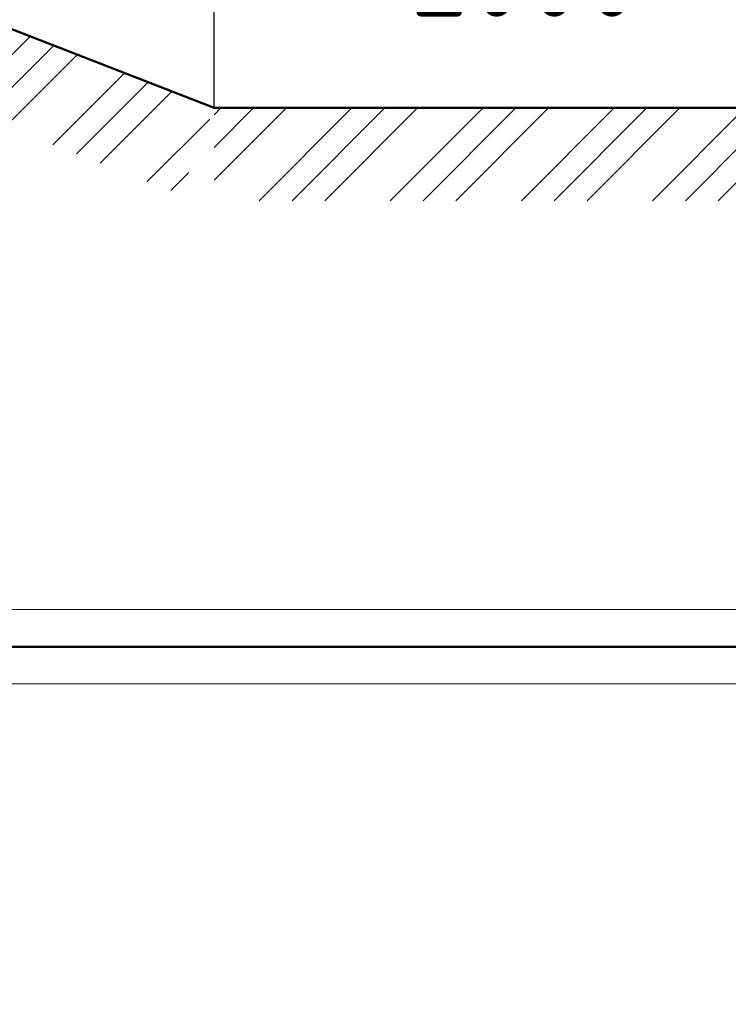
# Model space of a CAD drawing. Header units: millimetres. Extents: x 0 to 1260, y 0 to 297.
# Tile 74 of 104: x 273 to 296, y 207 to 239. Entities that reach past the tile are written whole.
import ezdxf

# ---------------------------------------------------------------- set-up
doc = ezdxf.new("R2010")
doc.units = ezdxf.units.MM
for name, pattern in [('K5LT32802', [0]), ('K5LT_BASIC', [0]), ('K5LT_THIN', [0]), ('K5LT_THIN_INCLUDED_TO_HATCHING', [0])]:
    doc.linetypes.add(name, pattern=pattern)
doc.layers.add('Системный слой', color=7, linetype='Continuous')
doc.styles.add('KDIMTEXTSTYLE', font='GOST_AU.SHX', dxfattribs={"width": 0.96, "oblique": 15, "height": 5})
doc.dimstyles.new('KDIMSTYLE (0.01)', dxfattribs={"dimtxt": 5, "dimasz": 1, "dimexe": 2, "dimexo": 0, "dimgap": 1, "dimtad": 1, "dimlfac": 100, "dimtxsty": 'KDIMTEXTSTYLE', "dimsah": 1, "dimcen": 0, "dimdle": 1, "dimadec": 0, "dimazin": 0, "dimtfac": 0.667, "dimtmove": 0, "dimatfit": 3, "dimfxl": 1, "dimtvp": 1, "dimtolj": 1, "dimtzin": 0, "dimarcsym": 0})

# ---------------------------------------------------------------- blocks, each defined once
blk = doc.blocks.new('KDIMARROW_03')
at = {"layer": 'Системный слой', "color": 0, "linetype": 'K5LT_THIN', "lineweight": 18}
for p, q in [((-1.061, -1.061), (1.061, 1.061)), ((0, 0), (-1, 0)), ((0, 0), (2, 0))]:
    blk.add_line(p, q, dxfattribs=at)
blk = doc.blocks.new('U120')
at = {"layer": 'Системный слой', "color": 7, "linetype": 'K5LT32802', "lineweight": 9}
for p, q in [((279.371, 233.955), (281.712, 236.296)), ((279.371, 235.016), (280.651, 236.296)), ((279.371, 236.077), (279.59, 236.296)), ((280.833, 233.296), (283.833, 236.296)), ((281.894, 233.296), (284.894, 236.296)), ((282.954, 233.296), (285.954, 236.296)), ((285.075, 233.296), (288.075, 236.296)), ((286.136, 233.296), (289.136, 236.296)), ((287.197, 233.296), (290.197, 236.296)), ((289.318, 233.296), (292.318, 236.296)), ((290.379, 233.296), (293.379, 236.296)), ((291.439, 233.296), (294.439, 236.296)), ((293.561, 233.296), (296.561, 236.296)), ((294.621, 233.296), (297.621, 236.296)), ((295.682, 233.296), (298.682, 236.296)), ((296.532, 232.024), (299.532, 235.024)), ((296.532, 230.964), (299.532, 233.964)), ((296.532, 229.903), (299.532, 232.903)), ((296.532, 227.782), (299.532, 230.782)), ((296.532, 226.721), (299.532, 229.721)), ((296.532, 225.66), (299.532, 228.66)), ((296.532, 223.539), (299.532, 226.539)), ((297.37, 223.316), (299.532, 225.479)), ((298.43, 223.316), (299.532, 224.418))]:
    blk.add_line(p, q, dxfattribs=at)
blk = doc.blocks.new('U121')
at = {"layer": 'Системный слой', "color": 7, "linetype": 'K5LT32802', "lineweight": 9}
for p, q in [((271.1, 236.291), (273.418, 238.609)), ((271.864, 235.994), (274.182, 238.312)), ((272.628, 235.697), (274.945, 238.015)), ((274.155, 235.104), (276.473, 237.422)), ((274.919, 234.807), (277.237, 237.125)), ((275.683, 234.51), (278.001, 236.828)), ((277.211, 233.917), (279.232, 235.937)), ((277.975, 233.62), (278.558, 234.203))]:
    blk.add_line(p, q, dxfattribs=at)

msp = doc.modelspace()

# ---------------------------------------------------------------- linework, layer by layer
at = {"layer": 'Системный слой', "color": 7, "linetype": 'K5LT_BASIC', "lineweight": 50}
for p, q in [((256.53201, 245.16811), (279.37108, 236.29589)), ((299.53201, 236.29573), (279.37108, 236.29589)), ((219.68094, 218.86952), (300.53201, 218.86952)), ((222.1002, 218.86918), (305.22461, 218.86918))]:
    msp.add_line(p, q, dxfattribs=at)
at = {"layer": 'Системный слой', "color": 7, "linetype": 'K5LT_THIN_INCLUDED_TO_HATCHING', "lineweight": 18}
for p, q in [((219.68094, 220.06932), (300.53201, 220.06918)), ((219.68094, 217.66952), (300.53201, 217.66952))]:
    msp.add_line(p, q, dxfattribs=at)

# ---------------------------------------------------------------- block references
at = {"layer": 'Системный слой'}
for name in ['U121', 'U120']:
    msp.add_blockref(name, (0, 0), dxfattribs=at)

# ---------------------------------------------------------------- dimensions: what is measured, and where the dimension line sits
at = {"layer": 'Системный слой', "color": 7}
for base, p1, p2, location, text in [((229.53201, 255.71922), (299.53201, 236.29573), (229.53201, 248.22201), (264.53201, 255.71922), '\\H3.5;\\W0.965;\\Q0;\\H3.5;\\W0.965;\\Q0;\\Q0;7000'), ((279.37112, 240.99908), (299.53201, 236.29573), (279.37108, 236.29589), (289.45159, 240.99899), '\\H3.5;\\W0.965;\\Q0;\\H3.5;\\W0.965;\\Q0;\\Q0;2000'), ((139.01205, 193.07733), (299.53201, 217.66918), (139.01205, 217.66952), (201.01205, 193.07733), '\\H3.5;\\W0.965;\\Q0;\\H3.5;\\W0.965;\\Q0;\\Q0;22000')]:
    msp.add_linear_dim(base=base, p1=p1, p2=p2, location=location, text=text, dimstyle='KDIMSTYLE (0.01)', override={"dimexo": 0, "dimblk1": 'KDIMARROW_03', "dimblk2": 'KDIMARROW_03', "dimse1": 0, "dimse2": 0, "dimclrt": 7, "dimtolj": 1}, dxfattribs=at).render()

doc.saveas('drawing.dxf')
